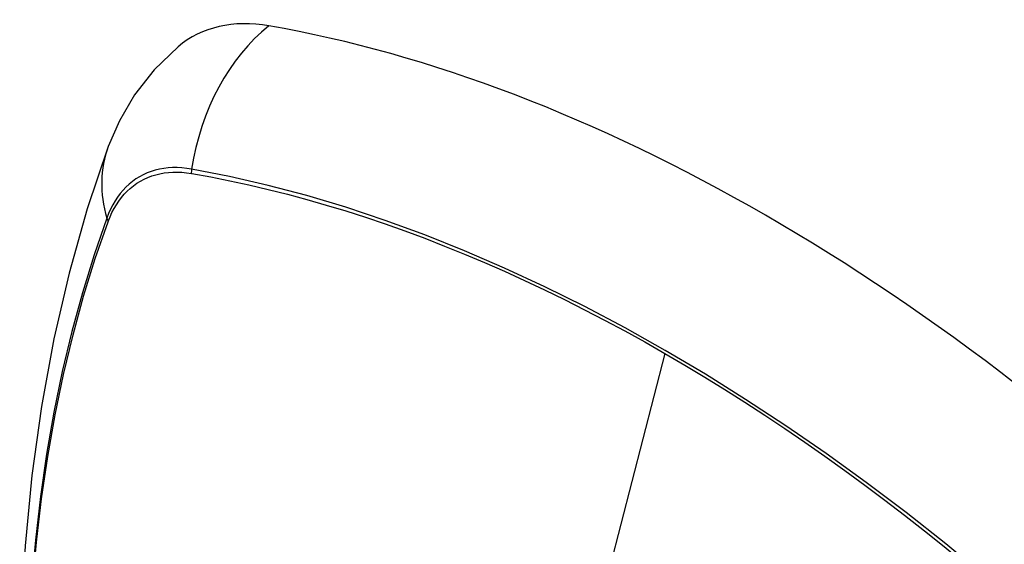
# Model space of a CAD drawing. Header units: inches. Extents: x 378.5 to 447.1, y 142.6 to 213.3.
# Tile 71 of 112: x 404.537 to 405.138, y 190.654 to 190.975. Entities that reach past the tile are written whole.
import ezdxf

# ---------------------------------------------------------------- set-up
doc = ezdxf.new("R2010")
doc.units = ezdxf.units.IN
doc.header["$MEASUREMENT"] = 0
doc.layers.add('Visible Edges(ANSI)', color=7, linetype='Continuous', lineweight=25)
doc.layers.add('Visible Tangent Edges(ANSI)', color=7, linetype='Continuous', lineweight=25)

msp = doc.modelspace()

# ---------------------------------------------------------------- linework, layer by layer
at = {"layer": 'Visible Edges(ANSI)', "flags": 128}
for points in [[(404.63352, 190.95827), (404.61891, 190.9442), (404.60697, 190.9289), (404.59771, 190.91311), (404.59089, 190.89738)], [(404.59089, 190.89738), (404.57805, 190.85933), (404.56699, 190.82014), (404.55769, 190.77991), (404.55013, 190.73869), (404.54429, 190.69655), (404.54014, 190.65355), (404.53767, 190.60976), (404.53685, 190.56523), (404.53766, 190.52003), (404.54009, 190.47422), (404.54411, 190.42787), (404.5497, 190.38104), (404.55685, 190.33379), (404.56553, 190.28619), (404.57572, 190.23831), (404.5874, 190.19022)]]:
    msp.add_lwpolyline(points, dxfattribs=at)
at = {"layer": 'Visible Edges(ANSI)'}
for centre, major_axis, start_param, end_param in [((404.73041, 190.81064), (-0.08858, 0.15343), 5.834048, 6.381985), ((404.9922, 189.79465), (-0.64961, 1.12515), 5.161526, 5.834048)]:
    msp.add_ellipse(centre, major_axis=major_axis, ratio=0.57735, start_param=start_param, end_param=end_param, dxfattribs=at)
at = {"layer": 'Visible Tangent Edges(ANSI)'}
for p, q in [((404.64166, 190.88097), (404.64199, 190.88092)), ((404.5908, 190.85136), (404.59092, 190.85168)), ((404.93075, 190.77107), (404.88285, 190.5854))]:
    msp.add_line(p, q, dxfattribs=at)
at = {"layer": 'Visible Tangent Edges(ANSI)', "flags": 128}
for points in [[(404.64181, 190.88354), (404.63885, 190.884), (404.63593, 190.88431), (404.63306, 190.88447), (404.63024, 190.88447), (404.62748, 190.88432), (404.62478, 190.88401), (404.62213, 190.88354), (404.61956, 190.88293), (404.61705, 190.88216), (404.61462, 190.88124), (404.61226, 190.88018), (404.60999, 190.87896), (404.6078, 190.8776), (404.60569, 190.87609), (404.60368, 190.87444), (404.60176, 190.87265), (404.59993, 190.87072), (404.59821, 190.86866), (404.59658, 190.86647), (404.59505, 190.86415), (404.59363, 190.8617), (404.59232, 190.85913), (404.59112, 190.85644), (404.59002, 190.85364)], [(404.59092, 190.85168), (404.59201, 190.85439), (404.59321, 190.85699), (404.59451, 190.85948), (404.59591, 190.86185), (404.59742, 190.8641), (404.59902, 190.86623), (404.60072, 190.86823), (404.60251, 190.8701), (404.60439, 190.87184), (404.60636, 190.87345), (404.60842, 190.87492), (404.61056, 190.87625), (404.61279, 190.87744), (404.61509, 190.87848), (404.61746, 190.87939), (404.61991, 190.88015), (404.62243, 190.88077), (404.62501, 190.88124), (404.62765, 190.88156), (404.63035, 190.88174), (404.6331, 190.88177), (404.63591, 190.88165), (404.63876, 190.88138), (404.64166, 190.88097)], [(405.15045, 190.61438), (405.12648, 190.63488), (405.10235, 190.65471), (405.07807, 190.67384), (405.05367, 190.69225), (405.0292, 190.70993), (405.00466, 190.72684), (404.98011, 190.74298), (404.95557, 190.75832), (404.93104, 190.77286), (404.90651, 190.78662), (404.88198, 190.7996), (404.85746, 190.81178), (404.83297, 190.82316), (404.80855, 190.83371), (404.78423, 190.84342), (404.76004, 190.85228), (404.736, 190.86027), (404.71213, 190.8674), (404.68848, 190.87365), (404.66503, 190.87903), (404.64181, 190.88354)], [(404.64199, 190.88092), (404.65356, 190.87882), (404.66517, 190.8765), (404.67684, 190.87397), (404.68856, 190.87122), (404.70034, 190.86825), (404.71218, 190.86506), (404.72406, 190.86165), (404.736, 190.85802), (404.74798, 190.85418), (404.76001, 190.85011), (404.77207, 190.84583), (404.78417, 190.84134), (404.7963, 190.83663), (404.80845, 190.8317), (404.82064, 190.82656), (404.83284, 190.82121), (404.84506, 190.81566), (404.85729, 190.80989), (404.86953, 190.80392), (404.88178, 190.79775), (404.89403, 190.79138), (404.90627, 190.78481), (404.91851, 190.77804), (404.93075, 190.77107)], [(404.59002, 190.85364), (404.58226, 190.8312), (404.57514, 190.8081), (404.56867, 190.78436), (404.56286, 190.76001), (404.55772, 190.73507), (404.55327, 190.70958), (404.54949, 190.68356), (404.54641, 190.65705), (404.54401, 190.63007), (404.54231, 190.60268), (404.5413, 190.5749), (404.54097, 190.54673), (404.54133, 190.51818), (404.54237, 190.48925), (404.5441, 190.45996), (404.54651, 190.43034), (404.54961, 190.40043), (404.55337, 190.37027), (404.55782, 190.33986), (404.56293, 190.30921), (404.56872, 190.27836), (404.57516, 190.24732)], [(404.57592, 190.24694), (404.56945, 190.27791), (404.56365, 190.3087), (404.55852, 190.3393), (404.55406, 190.36965), (404.55028, 190.39976), (404.54717, 190.42961), (404.54475, 190.45917), (404.54301, 190.4884), (404.54196, 190.51727), (404.5416, 190.54576), (404.54193, 190.57385), (404.54295, 190.60155), (404.54466, 190.62885), (404.54707, 190.65573), (404.55016, 190.68214), (404.55395, 190.70805), (404.55843, 190.73343), (404.56358, 190.75825), (404.5694, 190.78247), (404.57589, 190.80608), (404.58302, 190.82905), (404.5908, 190.85136)], [(404.93075, 190.77107), (404.94298, 190.76392), (404.9552, 190.75656), (404.96743, 190.749), (404.97966, 190.74124), (404.99189, 190.73329), (405.00412, 190.72513), (405.01635, 190.71678), (405.02856, 190.70823), (405.04075, 190.69949), (405.05293, 190.69057), (405.06509, 190.68146), (405.07722, 190.67216), (405.08932, 190.66269), (405.10138, 190.65304), (405.11341, 190.64322), (405.1254, 190.63322), (405.13735, 190.62306), (405.14925, 190.61273)]]:
    msp.add_lwpolyline(points, dxfattribs=at)
at = {"layer": 'Visible Tangent Edges(ANSI)'}
for centre, major_axis, ratio, start_param, end_param in [((404.72791, 190.8718), (-0.02022, -0.11637), 0.735518, 3.83087, 4.73923), ((404.70178, 190.85671), (-0.11089, 0.04067), 0.735518, 0, 0.496286), ((404.64898, 190.88256), (-0.00176, -0.00968), 0.735414, 4.744852, 5.008559), ((404.59933, 190.8539), (0.00925, -0.00336), 0.732421, 3.635219, 3.898926)]:
    msp.add_ellipse(centre, major_axis=major_axis, ratio=ratio, start_param=start_param, end_param=end_param, dxfattribs=at)

doc.saveas('drawing.dxf')
